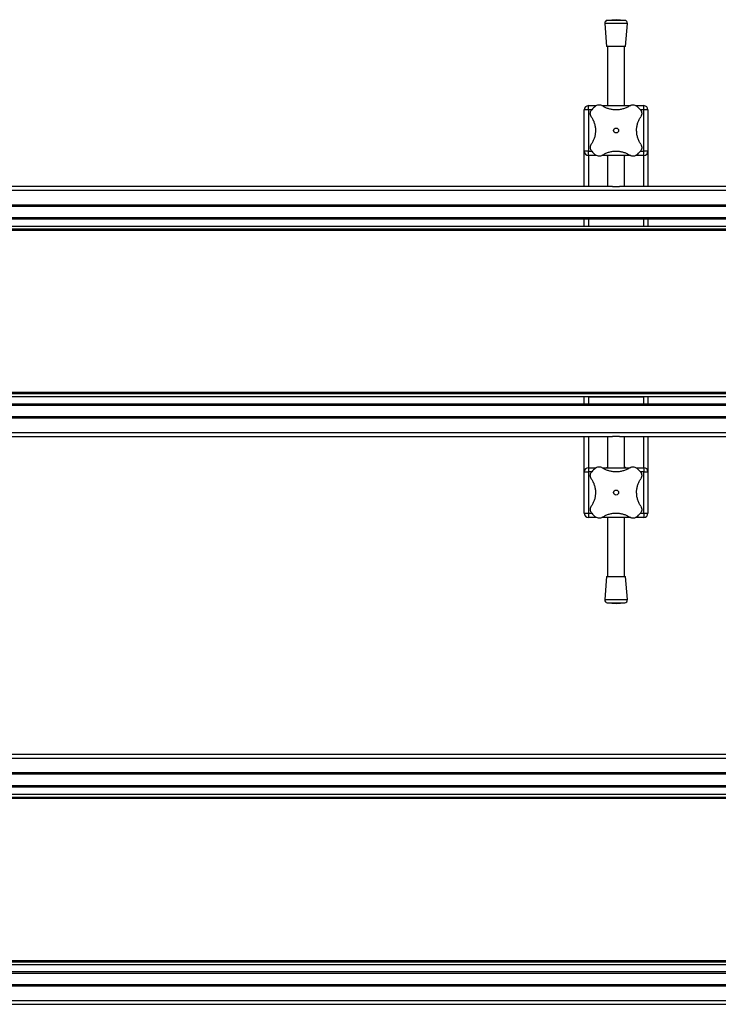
# Model space of a CAD drawing. Header units: millimetres. Extents: x 0 to 420, y 0 to 297.
# Tile 5 of 21: x 141 to 166, y 126 to 161. Entities that reach past the tile are written whole.
import ezdxf

# ---------------------------------------------------------------- set-up
doc = ezdxf.new("R2010")
doc.units = ezdxf.units.MM

msp = doc.modelspace()

# ---------------------------------------------------------------- linework, layer by layer
at = {"color": 7, "linetype": 'Continuous', "lineweight": 25}
for p, q in [((162.08943, 160.97659), (161.78153, 160.9531)), ((162.39733, 160.9531), (161.78153, 160.9531)), ((162.39733, 160.9531), (162.08943, 160.97659)), ((161.68943, 160.84578), (161.75193, 160.02659)), ((162.48943, 160.84578), (161.68943, 160.84578)), ((162.42693, 160.02659), (162.48943, 160.84578)), ((162.42693, 160.02659), (161.75193, 160.02659)), ((161.78943, 160.02659), (161.78943, 157.94864)), ((162.38943, 157.94864), (162.38943, 160.02659)), ((160.96443, 156.34864), (160.96443, 157.79864)), ((161.11443, 157.79864), (160.96443, 157.79864)), ((161.11443, 157.79864), (161.11443, 157.94864)), ((161.11443, 157.94864), (161.38934, 157.94864)), ((161.11443, 157.79864), (161.11443, 156.34864)), ((161.22946, 157.79864), (161.11443, 157.79864)), ((161.60551, 157.94864), (162.57305, 157.94864)), ((162.79206, 157.94864), (163.06443, 157.94864)), ((163.06443, 157.79864), (162.94931, 157.79864)), ((163.06443, 157.79864), (163.06443, 157.94864)), ((163.06443, 156.34864), (163.06443, 157.79864)), ((163.21443, 157.79864), (163.06443, 157.79864)), ((163.21443, 157.79864), (163.21443, 156.34864)), ((161.11443, 156.34864), (160.96443, 156.34864)), ((160.96443, 155.09864), (160.96443, 156.34864)), ((161.11443, 156.19864), (161.11443, 156.34864)), ((161.11443, 156.34864), (161.22956, 156.34864)), ((161.3868, 156.19864), (161.11443, 156.19864)), ((161.11443, 156.19864), (161.11443, 155.09864)), ((162.57335, 156.19864), (161.60581, 156.19864)), ((161.78943, 156.19864), (161.78943, 155.09864)), ((162.38943, 155.09864), (162.38943, 156.19864)), ((163.06443, 156.19864), (162.78952, 156.19864)), ((162.9494, 156.34864), (163.06443, 156.34864)), ((163.21443, 156.34864), (163.06443, 156.34864)), ((163.06443, 156.19864), (163.06443, 156.34864)), ((163.06443, 155.09864), (163.06443, 156.19864)), ((163.21443, 156.34864), (163.21443, 155.09864)), ((161.96407, 155.09864), (136.4648, 155.09864)), ((161.96407, 155.09864), (162.2148, 155.09864)), ((187.71407, 155.09864), (162.2148, 155.09864)), ((192.71443, 154.96171), (100.96443, 154.96171)), ((192.71443, 154.44864), (100.96443, 154.44864)), ((192.71443, 154.39864), (100.96443, 154.39864)), ((192.71443, 153.99864), (100.96443, 153.99864)), ((192.71443, 153.94864), (100.96443, 153.94864)), ((192.83943, 153.69864), (105.58943, 153.69864)), ((160.96443, 153.69864), (160.96443, 153.94864)), ((161.11443, 153.94864), (161.11443, 153.69864)), ((163.06443, 153.69864), (161.11443, 153.69864)), ((163.06443, 153.69864), (163.06443, 153.94864)), ((163.21443, 153.94864), (163.21443, 153.69864)), ((192.71443, 153.55614), (105.46443, 153.55614)), ((192.83943, 153.59864), (105.58943, 153.59864)), ((191.965, 147.84114), (105.46443, 147.84114)), ((192.01443, 147.79864), (105.58943, 147.79864)), ((100.96443, 147.44864), (192.71443, 147.44864)), ((100.96443, 147.39864), (192.71443, 147.39864)), ((192.71443, 147.69864), (105.58943, 147.69864)), ((160.96443, 147.44864), (160.96443, 147.69864)), ((161.11443, 147.69864), (161.11443, 147.44864)), ((161.11443, 147.69864), (163.06443, 147.69864)), ((163.06443, 147.44864), (163.06443, 147.69864)), ((163.21443, 147.69864), (163.21443, 147.44864)), ((100.96443, 146.99864), (192.71443, 146.99864)), ((100.96443, 146.94864), (192.71443, 146.94864)), ((100.96443, 146.43556), (192.71443, 146.43556)), ((136.4648, 146.29864), (161.96407, 146.29864)), ((160.96443, 145.04864), (160.96443, 146.29864)), ((161.11443, 146.29864), (161.11443, 145.19864)), ((161.78943, 146.29864), (161.78943, 145.19864)), ((162.2148, 146.29864), (161.96407, 146.29864)), ((162.2148, 146.29864), (187.71407, 146.29864)), ((162.38943, 145.19864), (162.38943, 146.29864)), ((163.06443, 145.19864), (163.06443, 146.29864)), ((163.21443, 146.29864), (163.21443, 145.04864)), ((160.96443, 143.59864), (160.96443, 145.04864)), ((160.96443, 145.04864), (161.11443, 145.04864)), ((161.11443, 145.19864), (161.38934, 145.19864)), ((161.11443, 145.19864), (161.11443, 145.04864)), ((161.11443, 145.04864), (161.11443, 143.59864)), ((161.22946, 145.04864), (161.11443, 145.04864)), ((161.60551, 145.19864), (162.57305, 145.19864)), ((162.79206, 145.19864), (163.06443, 145.19864)), ((163.06443, 145.04864), (162.94931, 145.04864)), ((163.06443, 145.19864), (163.06443, 145.04864)), ((163.06443, 143.59864), (163.06443, 145.04864)), ((163.06443, 145.04864), (163.21443, 145.04864)), ((163.21443, 145.04864), (163.21443, 143.59864)), ((160.96443, 143.59864), (161.11443, 143.59864)), ((161.11443, 143.59864), (161.11443, 143.44864)), ((161.11443, 143.59864), (161.22956, 143.59864)), ((162.9494, 143.59864), (163.06443, 143.59864)), ((163.06443, 143.59864), (163.21443, 143.59864)), ((163.06443, 143.59864), (163.06443, 143.44864)), ((161.3868, 143.44864), (161.11443, 143.44864)), ((162.57335, 143.44864), (161.60581, 143.44864)), ((161.78943, 143.44864), (161.78943, 141.37068)), ((162.38943, 141.37068), (162.38943, 143.44864)), ((163.06443, 143.44864), (162.78952, 143.44864)), ((161.75193, 141.37068), (161.68943, 140.55149)), ((161.75193, 141.37068), (162.42693, 141.37068)), ((162.48943, 140.55149), (162.42693, 141.37068)), ((161.68943, 140.55149), (162.48943, 140.55149)), ((161.78153, 140.44417), (162.08943, 140.42068)), ((161.78153, 140.44417), (162.39733, 140.44417)), ((162.08943, 140.42068), (162.39733, 140.44417)), ((233.71443, 134.96171), (100.96443, 134.96171)), ((167.21406, 135.09864), (139.0273, 135.09864)), ((233.71443, 134.44864), (100.96443, 134.44864)), ((233.71443, 134.39864), (100.96443, 134.39864)), ((233.71443, 133.99864), (100.96443, 133.99864)), ((233.71443, 133.94864), (100.96443, 133.94864)), ((105.46443, 133.59864), (229.21443, 133.59864)), ((105.46443, 133.55614), (229.21443, 133.55614)), ((139.87693, 133.69864), (166.36443, 133.69864)), ((105.46443, 127.84114), (229.21443, 127.84114)), ((105.46443, 127.79864), (229.21443, 127.79864)), ((105.46443, 127.69864), (229.21443, 127.69864)), ((100.96443, 127.44864), (233.71443, 127.44864)), ((100.96443, 127.39864), (233.71443, 127.39864)), ((100.96443, 126.99864), (233.71443, 126.99864)), ((100.96443, 126.94864), (233.71443, 126.94864)), ((100.96443, 126.43556), (233.71443, 126.43556)), ((100.96443, 126.29864), (233.71443, 126.29864))]:
    msp.add_line(p, q, dxfattribs=at)
for centre in [(162.08943, 157.07364), (162.08943, 144.32364)]:
    msp.add_circle(centre, 0.08764, dxfattribs=at)
for centre, radius, start, end in [((161.78914, 160.85339), 0.1, 94.362914, 184.362914), ((162.38972, 160.85339), 0.1, 355.637086, 85.637086), ((161.11443, 157.79864), 0.15, 90, 180), ((162.08943, 157.07364), 1.125, 130.225072, 139.774928), ((162.08943, 157.07364), 1.125, 40.225072, 49.774928), ((163.06443, 157.79864), 0.15, 0, 90), ((161.11443, 156.34864), 0.15, 180, 270), ((162.08943, 157.07364), 1.125, 220.225072, 229.774928), ((162.08943, 157.07364), 1.125, 310.225072, 319.774928), ((163.06443, 156.34864), 0.15, 270, 0), ((161.11443, 145.04864), 0.15, 90, 180), ((162.08943, 144.32364), 1.125, 130.225072, 139.774928), ((162.08943, 144.32364), 1.125, 40.225072, 49.774928), ((163.06443, 145.04864), 0.15, 0, 90), ((161.11443, 143.59864), 0.15, 180, 270), ((162.08943, 144.32364), 1.125, 220.225072, 229.774928), ((162.08943, 144.32364), 1.125, 310.225072, 319.774928), ((163.06443, 143.59864), 0.15, 270, 0), ((161.78914, 140.54388), 0.1, 175.637086, 265.637086), ((162.38972, 140.54388), 0.1, 274.362914, 4.362914)]:
    msp.add_arc(centre, radius, start, end, dxfattribs=at)
for points, knots in [([(161.2169, 157.55986), (161.20582, 157.58069), (161.18362, 157.62242), (161.18069, 157.69539), (161.19881, 157.75728), (161.22169, 157.78826), (161.23048, 157.80015)], [0, 0, 0, 0, 0.28482414, 0.57045716, 0.83508046, 1, 1, 1, 1]), ([(161.36292, 157.93259), (161.38013, 157.94464), (161.41455, 157.96872), (161.47635, 157.9821), (161.54267, 157.97826), (161.58182, 157.9575), (161.60321, 157.94617)], [0, 0, 0, 0, 0.2331432, 0.46598224, 0.70829004, 1, 1, 1, 1]), ([(162.57565, 157.94617), (162.54185, 157.92545), (162.47425, 157.88403), (162.35855, 157.83799), (162.23497, 157.80779), (162.10892, 157.79578), (161.98515, 157.80224), (161.86759, 157.82438), (161.75703, 157.86176), (161.66932, 157.90397), (161.62085, 157.93491), (161.60321, 157.94617)], [0, 0, 0, 0, 0.12083278, 0.2415891, 0.36294631, 0.48426201, 0.59786508, 0.71149177, 0.82362919, 0.93582121, 1, 1, 1, 1]), ([(162.57565, 157.94617), (162.59649, 157.95725), (162.63822, 157.97945), (162.71119, 157.98238), (162.77307, 157.96426), (162.80405, 157.94137), (162.81595, 157.93259)], [0, 0, 0, 0, 0.28482414, 0.57045716, 0.83508046, 1, 1, 1, 1]), ([(162.94838, 157.80015), (162.96043, 157.78293), (162.98451, 157.74852), (162.99789, 157.68672), (162.99406, 157.6204), (162.9733, 157.58124), (162.96196, 157.55986)], [0, 0, 0, 0, 0.2331432, 0.46598224, 0.70829004, 1, 1, 1, 1]), ([(161.2169, 157.55986), (161.23739, 157.52653), (161.2789, 157.45901), (161.32463, 157.34389), (161.35534, 157.21993), (161.36718, 157.09441), (161.36105, 156.96993), (161.3389, 156.85283), (161.30158, 156.74161), (161.25933, 156.65391), (161.22816, 156.60506), (161.2169, 156.58741)], [0, 0, 0, 0, 0.11925981, 0.24158658, 0.3609602, 0.48426569, 0.59620844, 0.71149815, 0.82228956, 0.93582475, 1, 1, 1, 1]), ([(162.96196, 156.58741), (162.94147, 156.62074), (162.89997, 156.68826), (162.85423, 156.80338), (162.82352, 156.92734), (162.81168, 157.05287), (162.81781, 157.17734), (162.83997, 157.29444), (162.87728, 157.40566), (162.91954, 157.49336), (162.95071, 157.54222), (162.96196, 157.55986)], [0, 0, 0, 0, 0.11925981, 0.24158658, 0.3609602, 0.48426569, 0.59620844, 0.71149815, 0.82228956, 0.93582475, 1, 1, 1, 1]), ([(161.23048, 156.34712), (161.21843, 156.36434), (161.19435, 156.39875), (161.18097, 156.46055), (161.1848, 156.52688), (161.20556, 156.56603), (161.2169, 156.58741)], [0, 0, 0, 0, 0.2331432, 0.46598224, 0.70829004, 1, 1, 1, 1]), ([(162.96196, 156.58741), (162.97304, 156.56658), (162.99524, 156.52485), (162.99817, 156.45188), (162.98005, 156.38999), (162.95717, 156.35901), (162.94838, 156.34712)], [0, 0, 0, 0, 0.28482414, 0.57045716, 0.83508046, 1, 1, 1, 1]), ([(161.60321, 156.20111), (161.58237, 156.19002), (161.54064, 156.16783), (161.46768, 156.16489), (161.40579, 156.18301), (161.37481, 156.2059), (161.36292, 156.21468)], [0, 0, 0, 0, 0.28482414, 0.57045716, 0.83508046, 1, 1, 1, 1]), ([(161.60321, 156.20111), (161.63702, 156.22182), (161.70461, 156.26324), (161.82031, 156.30929), (161.94389, 156.33948), (162.06995, 156.35149), (162.19371, 156.34503), (162.31127, 156.32289), (162.42183, 156.28552), (162.50954, 156.24331), (162.55801, 156.21237), (162.57565, 156.20111)], [0, 0, 0, 0, 0.120832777, 0.241589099, 0.362946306, 0.484262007, 0.597865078, 0.711491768, 0.82362919, 0.935821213, 1, 1, 1, 1]), ([(161.78943, 156.18185), (161.78344, 156.18317), (161.75783, 156.18882), (161.74588, 156.19385), (161.75224, 156.19506), (161.75239, 156.19509)], [0, 0, 0, 0, 0.22962158, 0.98173414, 1, 1, 1, 1]), ([(162.42276, 156.19453), (162.42381, 156.194), (162.42803, 156.19191), (162.41427, 156.18638), (162.39103, 156.18173), (162.38943, 156.18141)], [0, 0, 0, 0, 0.23651302, 0.94740052, 1, 1, 1, 1]), ([(162.81595, 156.21468), (162.79873, 156.20264), (162.76431, 156.17856), (162.70251, 156.16517), (162.63619, 156.16901), (162.59704, 156.18977), (162.57565, 156.20111)], [0, 0, 0, 0, 0.2331432, 0.46598224, 0.70829004, 1, 1, 1, 1]), ([(161.2169, 144.80986), (161.20582, 144.83069), (161.18362, 144.87242), (161.18069, 144.94539), (161.19881, 145.00728), (161.22169, 145.03826), (161.23048, 145.05015)], [0, 0, 0, 0, 0.28482414, 0.57045716, 0.83508046, 1, 1, 1, 1]), ([(161.36292, 145.18259), (161.38013, 145.19464), (161.41455, 145.21872), (161.47635, 145.2321), (161.54267, 145.22826), (161.58182, 145.2075), (161.60321, 145.19617)], [0, 0, 0, 0, 0.2331432, 0.46598224, 0.70829004, 1, 1, 1, 1]), ([(162.57565, 145.19617), (162.54185, 145.17545), (162.47425, 145.13403), (162.35855, 145.08799), (162.23497, 145.05779), (162.10892, 145.04578), (161.98515, 145.05224), (161.86759, 145.07438), (161.75703, 145.11176), (161.66932, 145.15397), (161.62085, 145.18491), (161.60321, 145.19617)], [0, 0, 0, 0, 0.12083278, 0.2415891, 0.36294631, 0.48426201, 0.59786508, 0.71149177, 0.82362919, 0.93582121, 1, 1, 1, 1]), ([(161.75611, 145.20275), (161.75505, 145.20327), (161.75083, 145.20537), (161.76459, 145.21089), (161.78783, 145.21554), (161.78943, 145.21586)], [0, 0, 0, 0, 0.23651302, 0.94740052, 1, 1, 1, 1]), ([(162.38943, 145.21542), (162.39542, 145.2141), (162.42103, 145.20846), (162.43298, 145.20343), (162.42663, 145.20221), (162.42648, 145.20218)], [0, 0, 0, 0, 0.22962158, 0.98173414, 1, 1, 1, 1]), ([(162.57565, 145.19617), (162.59649, 145.20725), (162.63822, 145.22945), (162.71119, 145.23238), (162.77307, 145.21426), (162.80405, 145.19137), (162.81595, 145.18259)], [0, 0, 0, 0, 0.28482414, 0.57045716, 0.83508046, 1, 1, 1, 1]), ([(162.94838, 145.05015), (162.96043, 145.03293), (162.98451, 144.99852), (162.99789, 144.93672), (162.99406, 144.8704), (162.9733, 144.83124), (162.96196, 144.80986)], [0, 0, 0, 0, 0.2331432, 0.46598224, 0.70829004, 1, 1, 1, 1]), ([(161.2169, 144.80986), (161.23739, 144.77653), (161.2789, 144.70901), (161.32463, 144.59389), (161.35534, 144.46993), (161.36718, 144.34441), (161.36105, 144.21993), (161.3389, 144.10283), (161.30158, 143.99161), (161.25933, 143.90391), (161.22816, 143.85506), (161.2169, 143.83742)], [0, 0, 0, 0, 0.119259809, 0.241586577, 0.360960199, 0.484265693, 0.596208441, 0.711498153, 0.822289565, 0.935824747, 1, 1, 1, 1]), ([(162.96196, 143.83742), (162.94147, 143.87074), (162.89997, 143.93826), (162.85423, 144.05338), (162.82352, 144.17734), (162.81168, 144.30287), (162.81781, 144.42734), (162.83997, 144.54444), (162.87728, 144.65566), (162.91954, 144.74336), (162.95071, 144.79222), (162.96196, 144.80986)], [0, 0, 0, 0, 0.11925981, 0.24158658, 0.3609602, 0.48426569, 0.59620844, 0.71149815, 0.82228956, 0.93582475, 1, 1, 1, 1]), ([(161.23048, 143.59712), (161.21843, 143.61434), (161.19435, 143.64875), (161.18097, 143.71055), (161.1848, 143.77688), (161.20556, 143.81603), (161.2169, 143.83742)], [0, 0, 0, 0, 0.2331432, 0.46598224, 0.70829004, 1, 1, 1, 1]), ([(161.60321, 143.45111), (161.63702, 143.47182), (161.70461, 143.51324), (161.82031, 143.55929), (161.94389, 143.58948), (162.06995, 143.60149), (162.19371, 143.59503), (162.31127, 143.57289), (162.42183, 143.53552), (162.50954, 143.49331), (162.55801, 143.46237), (162.57565, 143.45111)], [0, 0, 0, 0, 0.120832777, 0.241589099, 0.362946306, 0.484262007, 0.597865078, 0.711491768, 0.82362919, 0.935821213, 1, 1, 1, 1]), ([(162.96196, 143.83742), (162.97304, 143.81658), (162.99524, 143.77485), (162.99817, 143.70188), (162.98005, 143.64), (162.95717, 143.60901), (162.94838, 143.59712)], [0, 0, 0, 0, 0.28482414, 0.57045716, 0.83508046, 1, 1, 1, 1]), ([(161.60321, 143.45111), (161.58237, 143.44002), (161.54064, 143.41783), (161.46768, 143.41489), (161.40579, 143.43301), (161.37481, 143.4559), (161.36292, 143.46468)], [0, 0, 0, 0, 0.28482414, 0.57045716, 0.83508046, 1, 1, 1, 1]), ([(162.81595, 143.46468), (162.79873, 143.45264), (162.76431, 143.42856), (162.70251, 143.41517), (162.63619, 143.41901), (162.59704, 143.43977), (162.57565, 143.45111)], [0, 0, 0, 0, 0.2331432, 0.46598224, 0.70829004, 1, 1, 1, 1])]:
    msp.add_open_spline(points, degree=3, knots=knots, dxfattribs=at)

doc.saveas('drawing.dxf')
